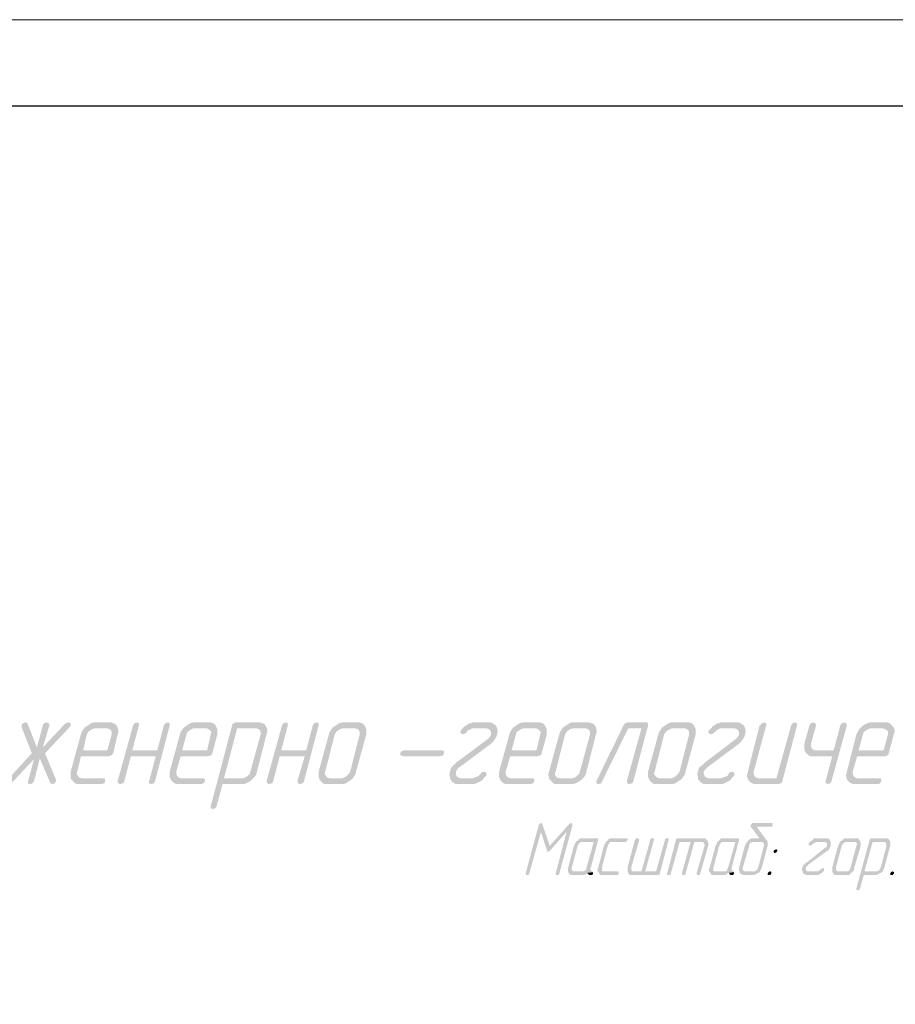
# Model space of a CAD drawing. Header units: millimetres. Extents: x -93479 to 1057970, y -66333 to 172656.
# Tile 136 of 256: x 219229 to 224285, y 55373 to 61056. Entities that reach past the tile are written whole.
import ezdxf

# ---------------------------------------------------------------- set-up
doc = ezdxf.new("R2010")
doc.units = ezdxf.units.MM
doc.layers.add('PDF _Сплошная заливка', color=7, linetype='Continuous')
doc.layers.add('ТОЛСТЫЕ_ОСНОВНЫЕ', color=6, linetype='Continuous')
doc.layers.add('ТОНКИЕ', color=7, linetype='Continuous', lineweight=9)

# ---------------------------------------------------------------- blocks, each defined once
blk = doc.blocks.new('*U1959')
at = {"layer": 'ТОЛСТЫЕ_ОСНОВНЫЕ', "color": 7}
blk.add_lwpolyline([(20, 5), (1256, 5), (1256, 589), (20, 589)], close=True, dxfattribs=at)
at = {"layer": 'ТОНКИЕ', "color": 7}
blk.add_lwpolyline([(0, 0), (1261, 0), (1261, 594), (0, 594)], close=True, dxfattribs=at)
blk = doc.blocks.new('геология3')
at = {"layer": 'PDF _Сплошная заливка', "transparency": 33554559}
for points in [[(63.3828, -7.7198), (63.3778, -7.7215), (63.3744, -7.7265), (63.3744, -7.7298), (63.3978, -7.7898), (63.4228, -7.7765), (63.4094, -7.7765), (63.3878, -7.7215), (63.3844, -7.7198)], [(63.4811, -7.7198), (63.4761, -7.7215), (63.4744, -7.7215), (63.4228, -7.7765), (63.3978, -7.7898), (63.4161, -7.8015), (63.4394, -7.8565), (63.4428, -7.8598), (63.4494, -7.8582), (63.4528, -7.8532), (63.4528, -7.8498), (63.4278, -7.7898), (63.4844, -7.7298), (63.4861, -7.7265), (63.4861, -7.7215)], [(63.4311, -7.7198), (63.4261, -7.7215), (63.4228, -7.7248), (63.4228, -7.7265), (63.4094, -7.7765), (63.4228, -7.7765), (63.4378, -7.7265), (63.4361, -7.7215)], [(63.5178, -7.7315), (63.5144, -7.7365), (63.5111, -7.7415), (63.5094, -7.7465), (63.4861, -7.8315), (63.4861, -7.8482), (63.4894, -7.8515), (63.4928, -7.8548), (63.4961, -7.8582), (63.5011, -7.8598), (63.5561, -7.8598), (63.5611, -7.8582), (63.5628, -7.8582), (63.5644, -7.8532), (63.5644, -7.8482), (63.5611, -7.8465), (63.5111, -7.8465), (63.5061, -7.8448), (63.5028, -7.8415), (63.4994, -7.8365), (63.5011, -7.8315), (63.5094, -7.7965), (63.5728, -7.7965), (63.5778, -7.7948), (63.5811, -7.7915), (63.5828, -7.7898), (63.5144, -7.7832), (63.5228, -7.7465), (63.5261, -7.7415), (63.5294, -7.7382), (63.5361, -7.7348), (63.5411, -7.7332), (63.5694, -7.7332)], [(63.5728, -7.7198), (63.5378, -7.7198), (63.5328, -7.7215), (63.5278, -7.7248), (63.5228, -7.7282), (63.5178, -7.7315), (63.5694, -7.7332), (63.5744, -7.7348), (63.5778, -7.7382), (63.5794, -7.7415), (63.5794, -7.7465), (63.5694, -7.7832), (63.5144, -7.7832), (63.5828, -7.7898), (63.5928, -7.7465), (63.5944, -7.7415), (63.5944, -7.7365), (63.5928, -7.7315), (63.5911, -7.7282), (63.5878, -7.7232), (63.5828, -7.7215), (63.5778, -7.7198)], [(63.6361, -7.7198), (63.6311, -7.7215), (63.6278, -7.7265), (63.5928, -7.8532), (63.5944, -7.8582), (63.5978, -7.8598), (63.6044, -7.8582), (63.6078, -7.8548), (63.6078, -7.8532), (63.6228, -7.7965), (63.6794, -7.7965), (63.6261, -7.7832), (63.6411, -7.7265), (63.6411, -7.7215)], [(63.7061, -7.7198), (63.7011, -7.7215), (63.6978, -7.7265), (63.6828, -7.7832), (63.6261, -7.7832), (63.6794, -7.7965), (63.6644, -7.8532), (63.6644, -7.8582), (63.6694, -7.8598), (63.6744, -7.8582), (63.6778, -7.8548), (63.6778, -7.8532), (63.7111, -7.7265), (63.7111, -7.7215)], [(63.7428, -7.7315), (63.7394, -7.7365), (63.7361, -7.7415), (63.7344, -7.7465), (63.7111, -7.8315), (63.7111, -7.8432), (63.7128, -7.8482), (63.7144, -7.8515), (63.7178, -7.8548), (63.7228, -7.8582), (63.7261, -7.8598), (63.7811, -7.8598), (63.7878, -7.8582), (63.7911, -7.8532), (63.7911, -7.8482), (63.7861, -7.8465), (63.7361, -7.8465), (63.7311, -7.8448), (63.7278, -7.8415), (63.7261, -7.8365), (63.7261, -7.8315), (63.7361, -7.7965), (63.7978, -7.7965), (63.8044, -7.7948), (63.8078, -7.7915), (63.8078, -7.7898), (63.7394, -7.7832), (63.7494, -7.7465), (63.7511, -7.7415), (63.7561, -7.7382), (63.7611, -7.7348), (63.7661, -7.7332), (63.7944, -7.7332)], [(63.7978, -7.7198), (63.7644, -7.7198), (63.7578, -7.7215), (63.7528, -7.7248), (63.7478, -7.7282), (63.7428, -7.7315), (63.7944, -7.7332), (63.7994, -7.7348), (63.8028, -7.7382), (63.8061, -7.7415), (63.8044, -7.7465), (63.7961, -7.7832), (63.7394, -7.7832), (63.8078, -7.7898), (63.8194, -7.7465), (63.8194, -7.7365), (63.8178, -7.7315), (63.8161, -7.7282), (63.8128, -7.7232), (63.8094, -7.7215), (63.8044, -7.7198)], [(63.9111, -7.7198), (63.8611, -7.7198), (63.8561, -7.7215), (63.8528, -7.7248), (63.8528, -7.7265), (63.8044, -7.9098), (63.8044, -7.9148), (63.8094, -7.9165), (63.8144, -7.9148), (63.8178, -7.9098), (63.8311, -7.8598), (63.8794, -7.8598), (63.8844, -7.8582), (63.8911, -7.8548), (63.8961, -7.8515), (63.9011, -7.8465), (63.8344, -7.8465), (63.8644, -7.7332), (63.9078, -7.7332), (63.9311, -7.7315), (63.9294, -7.7282), (63.9261, -7.7232), (63.9211, -7.7215), (63.9161, -7.7198)], [(63.9311, -7.7315), (63.9078, -7.7332), (63.9128, -7.7348), (63.9161, -7.7382), (63.9178, -7.7415), (63.9178, -7.7465), (63.8944, -7.8315), (63.8928, -7.8365), (63.8878, -7.8415), (63.8828, -7.8448), (63.8778, -7.8465), (63.8344, -7.8465), (63.9011, -7.8465), (63.9044, -7.8432), (63.9078, -7.8382), (63.9094, -7.8315), (63.9311, -7.7465), (63.9328, -7.7415), (63.9328, -7.7365)], [(63.9744, -7.7198), (63.9694, -7.7215), (63.9661, -7.7265), (63.9311, -7.8532), (63.9328, -7.8582), (63.9361, -7.8598), (63.9428, -7.8582), (63.9461, -7.8548), (63.9461, -7.8532), (63.9611, -7.7965), (64.0178, -7.7965), (63.9644, -7.7832), (63.9794, -7.7265), (63.9794, -7.7215)], [(64.0444, -7.7198), (64.0394, -7.7215), (64.0361, -7.7265), (64.0211, -7.7832), (63.9644, -7.7832), (64.0178, -7.7965), (64.0011, -7.8532), (64.0028, -7.8582), (64.0061, -7.8598), (64.0128, -7.8582), (64.0161, -7.8548), (64.0161, -7.8532), (64.0494, -7.7265), (64.0494, -7.7215)], [(64.0811, -7.7315), (64.0778, -7.7365), (64.0744, -7.7415), (64.0728, -7.7465), (64.0494, -7.8315), (64.0494, -7.8432), (64.0511, -7.8482), (64.0528, -7.8515), (64.0561, -7.8548), (64.0594, -7.8582), (64.0644, -7.8598), (64.1044, -7.8598), (64.1111, -7.8582), (64.1161, -7.8548), (64.1211, -7.8515), (64.1261, -7.8482), (64.0744, -7.8465), (64.0694, -7.8448), (64.0661, -7.8415), (64.0628, -7.8365), (64.0644, -7.8315), (64.0861, -7.7465), (64.0894, -7.7415), (64.0928, -7.7382), (64.0994, -7.7348), (64.1044, -7.7332), (64.1328, -7.7332)], [(64.1361, -7.7198), (64.1028, -7.7198), (64.0961, -7.7215), (64.0911, -7.7248), (64.0861, -7.7282), (64.0811, -7.7315), (64.1328, -7.7332), (64.1378, -7.7348), (64.1411, -7.7382), (64.1428, -7.7415), (64.1428, -7.7465), (64.1211, -7.8315), (64.1178, -7.8365), (64.1128, -7.8415), (64.1078, -7.8448), (64.1028, -7.8465), (64.0744, -7.8465), (64.1261, -7.8482), (64.1294, -7.8432), (64.1328, -7.8382), (64.1344, -7.8315), (64.1578, -7.7465), (64.1578, -7.7365), (64.1561, -7.7315), (64.1544, -7.7282), (64.1511, -7.7232), (64.1478, -7.7215), (64.1428, -7.7198)], [(64.4344, -7.7198), (64.3994, -7.7198), (64.3944, -7.7215), (64.3878, -7.7232), (64.3878, -7.7248), (64.3811, -7.7282), (64.3761, -7.7332), (64.4294, -7.7332), (64.4361, -7.7348), (64.4394, -7.7382), (64.4411, -7.7415), (64.4411, -7.7482), (64.4378, -7.7532), (64.4328, -7.7582), (64.3611, -7.8115), (64.3561, -7.8165), (64.3528, -7.8198), (64.3494, -7.8248), (64.3478, -7.8315), (64.3461, -7.8382), (64.3478, -7.8432), (64.3478, -7.8482), (64.3511, -7.8515), (64.3528, -7.8548), (64.3578, -7.8582), (64.3628, -7.8598), (64.4011, -7.8598), (64.4078, -7.8582), (64.4128, -7.8548), (64.4144, -7.8548), (64.4211, -7.8515), (64.4244, -7.8465), (64.3711, -7.8465), (64.3661, -7.8448), (64.3628, -7.8415), (64.3611, -7.8365), (64.3611, -7.8315), (64.3644, -7.8265), (64.3678, -7.8215), (64.3694, -7.8215), (64.4411, -7.7682), (64.4461, -7.7632), (64.4494, -7.7582), (64.4528, -7.7532), (64.4544, -7.7482), (64.4561, -7.7415), (64.4561, -7.7365), (64.4544, -7.7315), (64.4528, -7.7282), (64.4494, -7.7248), (64.4444, -7.7215), (64.4394, -7.7198)], [(64.3761, -7.7332), (64.3728, -7.7382), (64.3711, -7.7398), (64.3728, -7.7448), (64.3761, -7.7465), (64.3828, -7.7448), (64.3844, -7.7432), (64.3878, -7.7382), (64.3928, -7.7365), (64.3978, -7.7332), (64.4294, -7.7332)], [(64.4911, -7.7315), (64.4878, -7.7365), (64.4844, -7.7415), (64.4828, -7.7465), (64.4594, -7.8315), (64.4594, -7.8432), (64.4611, -7.8482), (64.4628, -7.8515), (64.4661, -7.8548), (64.4694, -7.8582), (64.4744, -7.8598), (64.5294, -7.8598), (64.5361, -7.8582), (64.5394, -7.8532), (64.5394, -7.8482), (64.5344, -7.8465), (64.4844, -7.8465), (64.4794, -7.8448), (64.4761, -7.8415), (64.4744, -7.8365), (64.4744, -7.8315), (64.4844, -7.7965), (64.5461, -7.7965), (64.5528, -7.7948), (64.5561, -7.7915), (64.5561, -7.7898), (64.4878, -7.7832), (64.4978, -7.7465), (64.4994, -7.7415), (64.5044, -7.7382), (64.5094, -7.7348), (64.5144, -7.7332), (64.5428, -7.7332)], [(64.5461, -7.7198), (64.5128, -7.7198), (64.5061, -7.7215), (64.5011, -7.7248), (64.4961, -7.7282), (64.4911, -7.7315), (64.5428, -7.7332), (64.5478, -7.7348), (64.5511, -7.7382), (64.5544, -7.7415), (64.5528, -7.7465), (64.5444, -7.7832), (64.4878, -7.7832), (64.5561, -7.7898), (64.5678, -7.7465), (64.5678, -7.7365), (64.5661, -7.7315), (64.5644, -7.7282), (64.5611, -7.7232), (64.5578, -7.7215), (64.5528, -7.7198)], [(64.6044, -7.7315), (64.6011, -7.7365), (64.5978, -7.7415), (64.5961, -7.7465), (64.5728, -7.8315), (64.5711, -7.8382), (64.5728, -7.8432), (64.5728, -7.8482), (64.5761, -7.8515), (64.5794, -7.8548), (64.5828, -7.8582), (64.5878, -7.8598), (64.6278, -7.8598), (64.6328, -7.8582), (64.6394, -7.8548), (64.6444, -7.8515), (64.6478, -7.8482), (64.5978, -7.8465), (64.5911, -7.8448), (64.5878, -7.8415), (64.5861, -7.8365), (64.5878, -7.8315), (64.6094, -7.7465), (64.6128, -7.7415), (64.6161, -7.7382), (64.6211, -7.7348), (64.6278, -7.7332), (64.6561, -7.7332)], [(64.6594, -7.7198), (64.6244, -7.7198), (64.6194, -7.7215), (64.6144, -7.7248), (64.6094, -7.7282), (64.6044, -7.7315), (64.6561, -7.7332), (64.6611, -7.7348), (64.6644, -7.7382), (64.6661, -7.7415), (64.6661, -7.7465), (64.6428, -7.8315), (64.6411, -7.8365), (64.6361, -7.8415), (64.6311, -7.8448), (64.6261, -7.8465), (64.5978, -7.8465), (64.6478, -7.8482), (64.6528, -7.8432), (64.6561, -7.8382), (64.6578, -7.8315), (64.6794, -7.7465), (64.6811, -7.7415), (64.6811, -7.7365), (64.6794, -7.7315), (64.6778, -7.7282), (64.6744, -7.7232), (64.6694, -7.7215), (64.6644, -7.7198)], [(64.7928, -7.7198), (64.7511, -7.7198), (64.7461, -7.7215), (64.7428, -7.7248), (64.6811, -7.8515), (64.6794, -7.8532), (64.6811, -7.8582), (64.6844, -7.8598), (64.6911, -7.8582), (64.6928, -7.8548), (64.7528, -7.7332), (64.7828, -7.7332), (64.7978, -7.7265), (64.7978, -7.7215), (64.7944, -7.7198)], [(64.7978, -7.7265), (64.7828, -7.7332), (64.7494, -7.8532), (64.7511, -7.8582), (64.7544, -7.8598), (64.7611, -7.8582), (64.7644, -7.8548), (64.7644, -7.8532)], [(64.8294, -7.7315), (64.8261, -7.7365), (64.8228, -7.7415), (64.8211, -7.7465), (64.7978, -7.8315), (64.7978, -7.8432), (64.7994, -7.8482), (64.8011, -7.8515), (64.8044, -7.8548), (64.8078, -7.8582), (64.8128, -7.8598), (64.8528, -7.8598), (64.8594, -7.8582), (64.8644, -7.8548), (64.8694, -7.8515), (64.8744, -7.8482), (64.8228, -7.8465), (64.8178, -7.8448), (64.8144, -7.8415), (64.8111, -7.8365), (64.8128, -7.8315), (64.8344, -7.7465), (64.8378, -7.7415), (64.8411, -7.7382), (64.8478, -7.7348), (64.8528, -7.7332), (64.8811, -7.7332)], [(64.8844, -7.7198), (64.8511, -7.7198), (64.8444, -7.7215), (64.8394, -7.7248), (64.8344, -7.7282), (64.8294, -7.7315), (64.8811, -7.7332), (64.8861, -7.7348), (64.8894, -7.7382), (64.8911, -7.7415), (64.8911, -7.7465), (64.8694, -7.8315), (64.8661, -7.8365), (64.8611, -7.8415), (64.8561, -7.8448), (64.8511, -7.8465), (64.8228, -7.8465), (64.8744, -7.8482), (64.8778, -7.8432), (64.8811, -7.8382), (64.8828, -7.8315), (64.9061, -7.7465), (64.9061, -7.7365), (64.9044, -7.7315), (64.9028, -7.7282), (64.8994, -7.7232), (64.8961, -7.7215), (64.8911, -7.7198)], [(64.9978, -7.7198), (64.9628, -7.7198), (64.9578, -7.7215), (64.9511, -7.7232), (64.9511, -7.7248), (64.9444, -7.7282), (64.9411, -7.7332), (64.9928, -7.7332), (64.9994, -7.7348), (65.0028, -7.7382), (65.0044, -7.7415), (65.0044, -7.7482), (65.0011, -7.7532), (64.9961, -7.7582), (64.9261, -7.8115), (64.9211, -7.8165), (64.9161, -7.8198), (64.9128, -7.8248), (64.9111, -7.8315), (64.9094, -7.8382), (64.9111, -7.8432), (64.9111, -7.8482), (64.9144, -7.8515), (64.9161, -7.8548), (64.9211, -7.8582), (64.9261, -7.8598), (64.9661, -7.8598), (64.9711, -7.8582), (64.9778, -7.8548), (64.9844, -7.8515), (64.9878, -7.8465), (64.9344, -7.8465), (64.9294, -7.8448), (64.9261, -7.8415), (64.9244, -7.8365), (64.9244, -7.8315), (64.9278, -7.8265), (64.9328, -7.8215), (65.0044, -7.7682), (65.0094, -7.7632), (65.0128, -7.7582), (65.0161, -7.7532), (65.0178, -7.7482), (65.0194, -7.7415), (65.0194, -7.7365), (65.0178, -7.7315), (65.0161, -7.7282), (65.0128, -7.7248), (65.0078, -7.7215), (65.0028, -7.7198)], [(64.9411, -7.7332), (64.9361, -7.7382), (64.9344, -7.7398), (64.9361, -7.7448), (64.9394, -7.7465), (64.9461, -7.7448), (64.9478, -7.7432), (64.9528, -7.7382), (64.9561, -7.7365), (64.9611, -7.7332), (64.9928, -7.7332)], [(65.0611, -7.7198), (65.0561, -7.7215), (65.0528, -7.7265), (65.0511, -7.7265), (65.0244, -7.8315), (65.0228, -7.8382), (65.0228, -7.8432), (65.0244, -7.8482), (65.0478, -7.8465), (65.0428, -7.8448), (65.0394, -7.8415), (65.0378, -7.8365), (65.0378, -7.8315), (65.0661, -7.7265), (65.0661, -7.7215)], [(65.1311, -7.7198), (65.1261, -7.7215), (65.1228, -7.7265), (65.0894, -7.8465), (65.0478, -7.8465), (65.0244, -7.8482), (65.0261, -7.8515), (65.0294, -7.8548), (65.0344, -7.8582), (65.0394, -7.8598), (65.0928, -7.8598), (65.0994, -7.8582), (65.1028, -7.8548), (65.1028, -7.8532), (65.1361, -7.7265), (65.1361, -7.7215)], [(65.1728, -7.7198), (65.1678, -7.7215), (65.1644, -7.7265), (65.1528, -7.7682), (65.1528, -7.7798), (65.1544, -7.7848), (65.1778, -7.7832), (65.1728, -7.7815), (65.1694, -7.7782), (65.1678, -7.7732), (65.1678, -7.7682), (65.1794, -7.7265), (65.1778, -7.7215)], [(65.2444, -7.7198), (65.2378, -7.7215), (65.2344, -7.7265), (65.2194, -7.7832), (65.1778, -7.7832), (65.1544, -7.7848), (65.1561, -7.7882), (65.1594, -7.7915), (65.1628, -7.7948), (65.1678, -7.7965), (65.2161, -7.7965), (65.2011, -7.8532), (65.2011, -7.8582), (65.2028, -7.8582), (65.2061, -7.8598), (65.2111, -7.8582), (65.2144, -7.8548), (65.2144, -7.8532), (65.2494, -7.7265), (65.2478, -7.7215)], [(65.2811, -7.7315), (65.2761, -7.7365), (65.2744, -7.7415), (65.2711, -7.7465), (65.2494, -7.8315), (65.2478, -7.8382), (65.2478, -7.8432), (65.2494, -7.8482), (65.2511, -7.8515), (65.2544, -7.8548), (65.2594, -7.8582), (65.2644, -7.8598), (65.3194, -7.8598), (65.3244, -7.8582), (65.3278, -7.8532), (65.3278, -7.8482), (65.3244, -7.8465), (65.2728, -7.8465), (65.2678, -7.8448), (65.2644, -7.8415), (65.2628, -7.8365), (65.2628, -7.8315), (65.2728, -7.7965), (65.3361, -7.7965), (65.3411, -7.7948), (65.3444, -7.7915), (65.3444, -7.7898), (65.2761, -7.7832), (65.2861, -7.7465), (65.2878, -7.7415), (65.2928, -7.7382), (65.2978, -7.7348), (65.3028, -7.7332), (65.3311, -7.7332)], [(65.3361, -7.7198), (65.3011, -7.7198), (65.2961, -7.7215), (65.2894, -7.7248), (65.2844, -7.7282), (65.2811, -7.7315), (65.3311, -7.7332), (65.3361, -7.7348), (65.3411, -7.7382), (65.3428, -7.7415), (65.3428, -7.7465), (65.3328, -7.7832), (65.2761, -7.7832), (65.3444, -7.7898), (65.3561, -7.7465), (65.3578, -7.7415), (65.3578, -7.7365), (65.3561, -7.7315), (65.3528, -7.7282), (65.3494, -7.7232), (65.3461, -7.7215), (65.3411, -7.7198)], [(63.3978, -7.7898), (63.3428, -7.8498), (63.3394, -7.8532), (63.3411, -7.8582), (63.3461, -7.8598), (63.3511, -7.8582), (63.3528, -7.8565), (63.4028, -7.8032), (63.4161, -7.8015)], [(63.4161, -7.8015), (63.4028, -7.8032), (63.3894, -7.8532), (63.3894, -7.8582), (63.3944, -7.8598), (63.3994, -7.8582), (63.4028, -7.8532)], [(64.3244, -7.7965), (64.3311, -7.7948), (64.3344, -7.7898), (64.3344, -7.7848), (64.3294, -7.7832), (64.2444, -7.7832), (64.2394, -7.7848), (64.2378, -7.7848), (64.2344, -7.7898), (64.2361, -7.7948), (64.2411, -7.7965)], [(64.4261, -7.8315), (64.4194, -7.8332), (64.4178, -7.8365), (64.4128, -7.8415), (64.4094, -7.8432), (64.4044, -7.8448), (64.3994, -7.8465), (64.3711, -7.8465), (64.4244, -7.8465), (64.4294, -7.8415), (64.4311, -7.8382), (64.4294, -7.8332)], [(64.9894, -7.8315), (64.9828, -7.8332), (64.9811, -7.8365), (64.9778, -7.8415), (64.9728, -7.8432), (64.9678, -7.8448), (64.9628, -7.8465), (64.9344, -7.8465), (64.9878, -7.8465), (64.9928, -7.8415), (64.9944, -7.8382), (64.9928, -7.8332)], [(64.5494, -7.9532), (64.5194, -8.0632), (64.5211, -8.0665), (64.5261, -8.0665), (64.5278, -8.0632), (64.5544, -7.9682)], [(64.5544, -7.9482), (64.5511, -7.9498), (64.5494, -7.9532), (64.5544, -7.9682), (64.5678, -8.0098), (64.5744, -7.9998), (64.5578, -7.9515), (64.5561, -7.9482)], [(64.6228, -7.9482), (64.6194, -7.9498), (64.6178, -7.9515), (64.5744, -7.9998), (64.5678, -8.0098), (64.5694, -8.0132), (64.5711, -8.0132), (64.5744, -8.0115), (64.5761, -8.0098), (64.6128, -7.9682), (64.6261, -7.9532), (64.6261, -7.9498)], [(64.6261, -7.9532), (64.6128, -7.9682), (64.5878, -8.0632), (64.5878, -8.0665), (64.5944, -8.0665), (64.5961, -8.0632)], [(65.0778, -7.9482), (65.0361, -7.9482), (65.0328, -7.9498), (65.0311, -7.9532), (65.0311, -7.9565), (65.0511, -7.9832), (65.0328, -7.9832), (65.0294, -7.9848), (65.0261, -7.9865), (65.0244, -7.9898), (65.0211, -7.9932), (65.0194, -7.9965), (65.0178, -7.9998), (65.0044, -8.0498), (65.0044, -8.0565), (65.0061, -8.0598), (65.0061, -8.0615), (65.0094, -8.0648), (65.0111, -8.0648), (65.0144, -8.0665), (65.0378, -8.0665), (65.0411, -8.0648), (65.0444, -8.0632), (65.0478, -8.0615), (65.0511, -8.0598), (65.0194, -8.0582), (65.0161, -8.0582), (65.0144, -8.0565), (65.0128, -8.0532), (65.0128, -8.0498), (65.0278, -7.9998), (65.0278, -7.9965), (65.0311, -7.9932), (65.0344, -7.9915), (65.0544, -7.9915), (65.0694, -7.9898), (65.0678, -7.9882), (65.0444, -7.9565), (65.0794, -7.9565), (65.0811, -7.9532), (65.0811, -7.9498), (65.0794, -7.9482)], [(64.6811, -7.9832), (64.6444, -7.9832), (64.6411, -7.9848), (64.6378, -7.9882), (64.6344, -7.9898), (64.6744, -7.9915), (64.6578, -8.0498), (64.6578, -8.0532), (64.6544, -8.0565), (64.6511, -8.0582), (64.6311, -8.0582), (64.6711, -8.0582), (64.6678, -8.0565), (64.6678, -8.0548), (64.6661, -8.0515), (64.6678, -8.0498), (64.6844, -7.9865), (64.6844, -7.9832)], [(64.7478, -7.9832), (64.7111, -7.9832), (64.7078, -7.9848), (64.7061, -7.9882), (64.7028, -7.9898), (64.7011, -7.9932), (64.6994, -7.9965), (64.6978, -7.9998), (64.6844, -8.0498), (64.6828, -8.0532), (64.6828, -8.0565), (64.6844, -8.0598), (64.6861, -8.0615), (64.6878, -8.0648), (64.6894, -8.0665), (64.7294, -8.0665), (64.7294, -8.0648), (64.7311, -8.0632), (64.7311, -8.0598), (64.7294, -8.0582), (64.6961, -8.0582), (64.6928, -8.0565), (64.6928, -8.0498), (64.7061, -7.9998), (64.7078, -7.9965), (64.7094, -7.9932), (64.7128, -7.9915), (64.7461, -7.9915), (64.7494, -7.9898), (64.7511, -7.9865), (64.7511, -7.9832), (64.7494, -7.9832)], [(64.7744, -7.9832), (64.7711, -7.9832), (64.7678, -7.9865), (64.7511, -8.0498), (64.7511, -8.0598), (64.7661, -8.0582), (64.7628, -8.0582), (64.7611, -8.0565), (64.7594, -8.0532), (64.7594, -8.0498), (64.7778, -7.9865), (64.7761, -7.9832)], [(64.8411, -7.9832), (64.8378, -7.9832), (64.8361, -7.9865), (64.8161, -8.0582), (64.7661, -8.0582), (64.7511, -8.0598), (64.7528, -8.0615), (64.7544, -8.0648), (64.7578, -8.0665), (64.8228, -8.0665), (64.8244, -8.0632), (64.8444, -7.9865), (64.8444, -7.9832)], [(64.8078, -7.9832), (64.8044, -7.9832), (64.8028, -7.9865), (64.7828, -8.0582), (64.7911, -8.0582), (64.8111, -7.9865), (64.8111, -7.9832)], [(64.9211, -7.9832), (64.8628, -7.9832), (64.8611, -7.9865), (64.8411, -8.0632), (64.8411, -8.0665), (64.8478, -8.0665), (64.8494, -8.0632), (64.8694, -7.9915), (64.8944, -7.9915), (64.9328, -7.9898), (64.9328, -7.9882), (64.9294, -7.9848), (64.9278, -7.9832), (64.9244, -7.9832)], [(65.0011, -7.9832), (64.9644, -7.9832), (64.9611, -7.9848), (64.9594, -7.9882), (64.9561, -7.9898), (64.9961, -7.9915), (64.9794, -8.0498), (64.9778, -8.0532), (64.9761, -8.0565), (64.9728, -8.0582), (64.9511, -8.0582), (64.9911, -8.0582), (64.9894, -8.0565), (64.9878, -8.0548), (64.9878, -8.0498), (65.0044, -7.9865), (65.0044, -7.9832), (65.0028, -7.9832)], [(65.1994, -7.9832), (65.1761, -7.9832), (65.1728, -7.9848), (65.1728, -7.9865), (65.1694, -7.9882), (65.1661, -7.9898), (65.1978, -7.9915), (65.2011, -7.9915), (65.2028, -7.9932), (65.2044, -7.9965), (65.2044, -7.9998), (65.2028, -8.0032), (65.1994, -8.0048), (65.1578, -8.0382), (65.1544, -8.0398), (65.1511, -8.0432), (65.1494, -8.0465), (65.1478, -8.0498), (65.1478, -8.0565), (65.1494, -8.0598), (65.1494, -8.0615), (65.1528, -8.0648), (65.1544, -8.0648), (65.1578, -8.0665), (65.1844, -8.0665), (65.1878, -8.0648), (65.1894, -8.0632), (65.1928, -8.0615), (65.1944, -8.0598), (65.1628, -8.0582), (65.1594, -8.0582), (65.1578, -8.0565), (65.1561, -8.0532), (65.1561, -8.0498), (65.1578, -8.0465), (65.1611, -8.0448), (65.1611, -8.0432), (65.2044, -8.0115), (65.2078, -8.0098), (65.2094, -8.0065), (65.2111, -8.0032), (65.2128, -7.9998), (65.2128, -7.9898), (65.2111, -7.9882), (65.2094, -7.9848), (65.2061, -7.9832), (65.2011, -7.9832)], [(65.2678, -7.9832), (65.2444, -7.9832), (65.2411, -7.9848), (65.2378, -7.9882), (65.2344, -7.9898), (65.2661, -7.9915), (65.2694, -7.9915), (65.2711, -7.9932), (65.2728, -7.9965), (65.2711, -7.9998), (65.2578, -8.0498), (65.2561, -8.0532), (65.2544, -8.0565), (65.2511, -8.0582), (65.2311, -8.0582), (65.2611, -8.0598), (65.2644, -8.0565), (65.2661, -8.0532), (65.2661, -8.0498), (65.2811, -7.9998), (65.2811, -7.9932), (65.2794, -7.9898), (65.2794, -7.9882), (65.2761, -7.9848), (65.2744, -7.9832), (65.2711, -7.9832)], [(65.3361, -7.9832), (65.3028, -7.9832), (65.3011, -7.9865), (65.2711, -8.0965), (65.2711, -8.0998), (65.2744, -8.1015), (65.2778, -8.0998), (65.2794, -8.0965), (65.2878, -8.0665), (65.3161, -8.0665), (65.3194, -8.0648), (65.3228, -8.0632), (65.3261, -8.0615), (65.3294, -8.0598), (65.2894, -8.0582), (65.3078, -7.9915), (65.3328, -7.9915), (65.3478, -7.9898), (65.3461, -7.9882), (65.3444, -7.9848), (65.3411, -7.9832), (65.3394, -7.9832)], [(64.6344, -7.9898), (64.6328, -7.9932), (64.6311, -7.9965), (64.6294, -7.9998), (64.6161, -8.0498), (64.6161, -8.0598), (64.6178, -8.0615), (64.6194, -8.0648), (64.6228, -8.0665), (64.6528, -8.0665), (64.6561, -8.0648), (64.6594, -8.0615), (64.6728, -8.0598), (64.6711, -8.0582), (64.6278, -8.0582), (64.6261, -8.0565), (64.6244, -8.0532), (64.6244, -8.0498), (64.6378, -7.9998), (64.6394, -7.9965), (64.6428, -7.9932), (64.6461, -7.9915), (64.6744, -7.9915)], [(64.8944, -7.9915), (64.8744, -8.0632), (64.8761, -8.0665), (64.8811, -8.0665), (64.8828, -8.0632), (64.9028, -7.9915), (64.9194, -7.9915)], [(64.9328, -7.9898), (64.8944, -7.9915), (64.9228, -7.9915), (64.9244, -7.9932), (64.9261, -7.9965), (64.9261, -7.9998), (64.9078, -8.0632), (64.9094, -8.0665), (64.9144, -8.0665), (64.9161, -8.0632), (64.9344, -7.9998), (64.9344, -7.9932)], [(64.9561, -7.9898), (64.9544, -7.9932), (64.9528, -7.9965), (64.9511, -7.9998), (64.9378, -8.0498), (64.9361, -8.0532), (64.9361, -8.0565), (64.9378, -8.0598), (64.9394, -8.0615), (64.9411, -8.0648), (64.9428, -8.0665), (64.9728, -8.0665), (64.9761, -8.0648), (64.9794, -8.0615), (64.9811, -8.0615), (64.9928, -8.0598), (64.9911, -8.0582), (64.9494, -8.0582), (64.9461, -8.0565), (64.9461, -8.0498), (64.9594, -7.9998), (64.9611, -7.9965), (64.9628, -7.9932), (64.9661, -7.9915), (64.9961, -7.9915)], [(65.0694, -7.9898), (65.0544, -7.9915), (65.0578, -7.9915), (65.0594, -7.9932), (65.0611, -7.9965), (65.0611, -7.9998), (65.0478, -8.0498), (65.0461, -8.0532), (65.0428, -8.0565), (65.0394, -8.0582), (65.0194, -8.0582), (65.0511, -8.0598), (65.0528, -8.0565), (65.0544, -8.0532), (65.0561, -8.0498), (65.0694, -7.9998), (65.0694, -7.9932)], [(65.1661, -7.9898), (65.1644, -7.9932), (65.1628, -7.9932), (65.1628, -7.9982), (65.1661, -7.9998), (65.1694, -7.9982), (65.1711, -7.9965), (65.1728, -7.9948), (65.1761, -7.9932), (65.1794, -7.9915), (65.1978, -7.9915)], [(65.2344, -7.9898), (65.2328, -7.9932), (65.2311, -7.9965), (65.2294, -7.9998), (65.2161, -8.0498), (65.2161, -8.0598), (65.2178, -8.0615), (65.2194, -8.0648), (65.2228, -8.0665), (65.2528, -8.0665), (65.2561, -8.0648), (65.2594, -8.0615), (65.2611, -8.0598), (65.2311, -8.0582), (65.2278, -8.0582), (65.2261, -8.0565), (65.2244, -8.0532), (65.2244, -8.0498), (65.2378, -7.9998), (65.2394, -7.9965), (65.2428, -7.9932), (65.2461, -7.9915), (65.2661, -7.9915)], [(65.3478, -7.9898), (65.3328, -7.9915), (65.3361, -7.9915), (65.3378, -7.9932), (65.3394, -7.9965), (65.3394, -7.9998), (65.3261, -8.0498), (65.3244, -8.0532), (65.3211, -8.0565), (65.3178, -8.0582), (65.2894, -8.0582), (65.3294, -8.0598), (65.3311, -8.0565), (65.3328, -8.0532), (65.3344, -8.0498), (65.3478, -7.9998), (65.3478, -7.9932)], [(65.0878, -8.0082), (65.0844, -8.0098), (65.0828, -8.0115), (65.0828, -8.0148), (65.0861, -8.0165), (65.0894, -8.0148), (65.0911, -8.0115), (65.0911, -8.0098), (65.0894, -8.0082)], [(65.1944, -8.0498), (65.1928, -8.0515), (65.1911, -8.0532), (65.1878, -8.0548), (65.1861, -8.0565), (65.1828, -8.0582), (65.1628, -8.0582), (65.1944, -8.0598), (65.1978, -8.0565), (65.1978, -8.0515)], [(64.6728, -8.0598), (64.6594, -8.0615), (64.6611, -8.0632), (64.6628, -8.0648), (64.6644, -8.0665), (64.6711, -8.0665), (64.6728, -8.0632)], [(64.9928, -8.0598), (64.9811, -8.0615), (64.9828, -8.0632), (64.9828, -8.0648), (64.9861, -8.0665), (64.9911, -8.0665), (64.9928, -8.0632)], [(65.0744, -8.0582), (65.0711, -8.0598), (65.0694, -8.0632), (65.0694, -8.0665), (65.0761, -8.0665), (65.0761, -8.0648), (65.0778, -8.0632), (65.0778, -8.0598), (65.0761, -8.0582)], [(65.3528, -8.0582), (65.3494, -8.0598), (65.3478, -8.0632), (65.3478, -8.0665), (65.3544, -8.0665), (65.3544, -8.0648), (65.3561, -8.0632), (65.3561, -8.0598), (65.3544, -8.0582)]]:
    blk.add_hatch(color=256, dxfattribs=at).paths.add_polyline_path(points)

msp = doc.modelspace()

# ---------------------------------------------------------------- block references
at = {"color": 7}
for name, p, xscale, yscale, zscale in [('*U1959', (122059.1, 1655.9), 100, 100, 100), ('геология3', (58186.8, 76618), 2541.29606099, 2541.29606099, 2541.29606099)]:
    msp.add_blockref(name, p, dxfattribs=dict(at, xscale=xscale, yscale=yscale, zscale=zscale))

doc.saveas('drawing.dxf')
